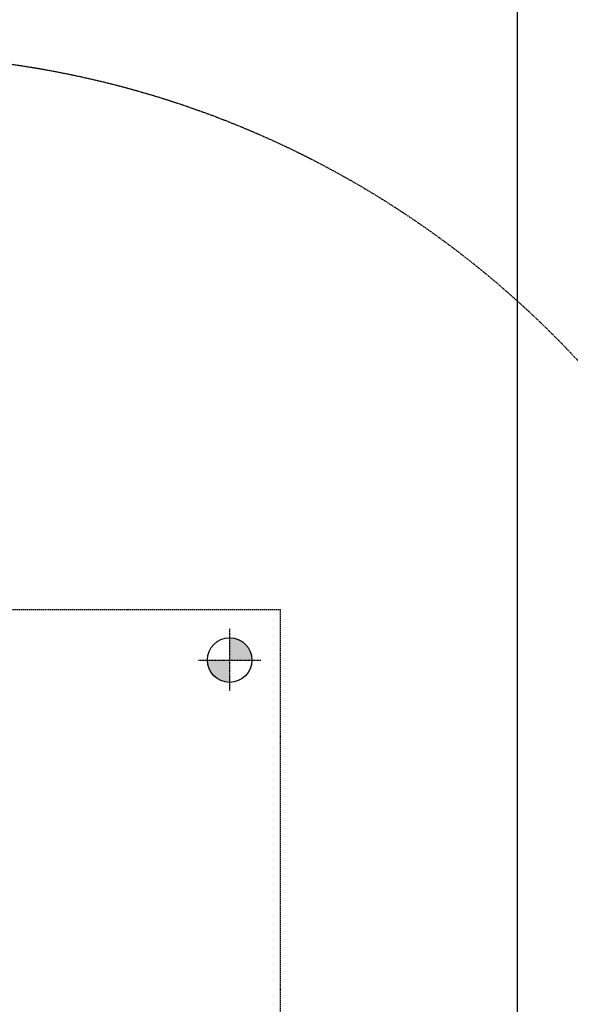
# Model space of a CAD drawing. Header units: inches. Extents: x -4968858 to -265257, y -220693 to 1871410.
# Tile 138 of 225: x -1893661 to -1893453, y 1194404 to 1194774. Entities that reach past the tile are written whole.
import ezdxf

# ---------------------------------------------------------------- set-up
doc = ezdxf.new("R2010")
doc.units = ezdxf.units.IN
doc.header["$MEASUREMENT"] = 0
for name, pattern in [('CENTER2', [1.125, 0.75, -0.125, 0.125, -0.125]), ('CONTINOUS', [0]), ('DASHED', [0.75, 0.5, -0.25]), ('HIDDEN', [0.375, 0.25, -0.125])]:
    doc.linetypes.add(name, pattern=pattern)
doc.layers.add('GRID', color=8, linetype='Continuous')
doc.layers.add('IPB', color=6, linetype='Continuous')

# ---------------------------------------------------------------- blocks, each defined once
blk = doc.blocks.new('UTCOMBINE')
h = blk.add_hatch(color=256)
h.paths.add_polyline_path([(-708492.25, 46426.7), (-708483.87, 46426.7), (-708483.87, 46418.32, -0.414214)])
h.paths.add_polyline_path([(-708475.49, 46426.7), (-708483.87, 46426.7), (-708483.87, 46435.08, -0.414214)])
h = blk.add_hatch(color=256)
h.paths.add_polyline_path([(-708492.25, 46426.7), (-708483.87, 46426.7), (-708483.87, 46418.32, -0.414214)])
h.paths.add_polyline_path([(-708475.49, 46426.7), (-708483.87, 46426.7), (-708483.87, 46435.08, -0.414214)])
h = blk.add_hatch(color=256)
h.paths.add_polyline_path([(-708492.25, 46426.7), (-708483.87, 46426.7), (-708483.87, 46418.32, -0.414214)])
h.paths.add_polyline_path([(-708475.49, 46426.7), (-708483.87, 46426.7), (-708483.87, 46435.08, -0.414214)])
h = blk.add_hatch(color=256)
h.paths.add_polyline_path([(-708492.25, 46426.7), (-708483.87, 46426.7), (-708483.87, 46418.32, -0.414214)])
h.paths.add_polyline_path([(-708475.49, 46426.7), (-708483.87, 46426.7), (-708483.87, 46435.08, -0.414214)])
h = blk.add_hatch(color=256)
h.paths.add_polyline_path([(-708492.25, 46426.7), (-708483.87, 46426.7), (-708483.87, 46418.32, -0.414214)])
h.paths.add_polyline_path([(-708475.49, 46426.7), (-708483.87, 46426.7), (-708483.87, 46435.08, -0.414214)])
h = blk.add_hatch(color=256)
h.paths.add_polyline_path([(-708492.25, 46426.7), (-708483.87, 46426.7), (-708483.87, 46418.32, -0.414214)])
h.paths.add_polyline_path([(-708475.49, 46426.7), (-708483.87, 46426.7), (-708483.87, 46435.08, -0.414214)])
h = blk.add_hatch(color=256)
h.paths.add_polyline_path([(-708492.25, 46426.7), (-708483.87, 46426.7), (-708483.87, 46418.32, -0.414214)])
h.paths.add_polyline_path([(-708475.49, 46426.7), (-708483.87, 46426.7), (-708483.87, 46435.08, -0.414214)])
h = blk.add_hatch(color=256)
h.paths.add_polyline_path([(-708492.25, 46426.7), (-708483.87, 46426.7), (-708483.87, 46418.32, -0.414214)])
h.paths.add_polyline_path([(-708475.49, 46426.7), (-708483.87, 46426.7), (-708483.87, 46435.08, -0.414214)])
h = blk.add_hatch(color=256)
h.paths.add_polyline_path([(-708492.25, 46426.7), (-708483.87, 46426.7), (-708483.87, 46418.32, -0.414214)])
h.paths.add_polyline_path([(-708475.49, 46426.7), (-708483.87, 46426.7), (-708483.87, 46435.08, -0.414214)])
h = blk.add_hatch(color=256)
h.paths.add_polyline_path([(-708492.25, 46426.7), (-708483.87, 46426.7), (-708483.87, 46418.32, -0.414214)])
h.paths.add_polyline_path([(-708475.49, 46426.7), (-708483.87, 46426.7), (-708483.87, 46435.08, -0.414214)])
h = blk.add_hatch(color=256)
h.paths.add_polyline_path([(-708492.25, 46426.7), (-708483.87, 46426.7), (-708483.87, 46418.32, -0.414214)])
h.paths.add_polyline_path([(-708475.49, 46426.7), (-708483.87, 46426.7), (-708483.87, 46435.08, -0.414214)])
h = blk.add_hatch(color=256)
h.paths.add_polyline_path([(-708492.25, 46426.7), (-708483.87, 46426.7), (-708483.87, 46418.32, -0.414214)])
h.paths.add_polyline_path([(-708475.49, 46426.7), (-708483.87, 46426.7), (-708483.87, 46435.08, -0.414214)])
h = blk.add_hatch(color=256)
h.paths.add_polyline_path([(-708492.25, 46426.7), (-708483.87, 46426.7), (-708483.87, 46418.32, -0.414214)])
h.paths.add_polyline_path([(-708475.49, 46426.7), (-708483.87, 46426.7), (-708483.87, 46435.08, -0.414214)])
h = blk.add_hatch(color=256)
h.paths.add_polyline_path([(-708492.25, 46426.7), (-708483.87, 46426.7), (-708483.87, 46418.32, -0.414214)])
h.paths.add_polyline_path([(-708475.49, 46426.7), (-708483.87, 46426.7), (-708483.87, 46435.08, -0.414214)])
h = blk.add_hatch(color=256)
h.paths.add_polyline_path([(-708492.25, 46426.7), (-708483.87, 46426.7), (-708483.87, 46418.32, -0.414214)])
h.paths.add_polyline_path([(-708475.49, 46426.7), (-708483.87, 46426.7), (-708483.87, 46435.08, -0.414214)])
h = blk.add_hatch(color=256)
h.paths.add_polyline_path([(-708492.25, 46426.7), (-708483.87, 46426.7), (-708483.87, 46418.32, -0.414214)])
h.paths.add_polyline_path([(-708475.49, 46426.7), (-708483.87, 46426.7), (-708483.87, 46435.08, -0.414214)])
h = blk.add_hatch(color=256)
h.paths.add_polyline_path([(-708492.25, 46426.7), (-708483.87, 46426.7), (-708483.87, 46418.32, -0.414214)])
h.paths.add_polyline_path([(-708475.49, 46426.7), (-708483.87, 46426.7), (-708483.87, 46435.08, -0.414214)])
h = blk.add_hatch(color=256)
h.paths.add_polyline_path([(-708492.25, 46426.7), (-708483.87, 46426.7), (-708483.87, 46418.32, -0.414214)])
h.paths.add_polyline_path([(-708475.49, 46426.7), (-708483.87, 46426.7), (-708483.87, 46435.08, -0.414214)])
h = blk.add_hatch(color=256)
h.paths.add_polyline_path([(-708492.25, 46426.7), (-708483.87, 46426.7), (-708483.87, 46418.32, -0.414214)])
h.paths.add_polyline_path([(-708475.49, 46426.7), (-708483.87, 46426.7), (-708483.87, 46435.08, -0.414214)])
h = blk.add_hatch(color=256)
h.paths.add_polyline_path([(-708492.25, 46426.7), (-708483.87, 46426.7), (-708483.87, 46418.32, -0.414214)])
h.paths.add_polyline_path([(-708475.49, 46426.7), (-708483.87, 46426.7), (-708483.87, 46435.08, -0.414214)])
h = blk.add_hatch(color=256)
h.paths.add_polyline_path([(-708492.25, 46426.7), (-708483.87, 46426.7), (-708483.87, 46418.32, -0.414214)])
h.paths.add_polyline_path([(-708475.49, 46426.7), (-708483.87, 46426.7), (-708483.87, 46435.08, -0.414214)])
h = blk.add_hatch(color=256)
h.paths.add_polyline_path([(-708492.25, 46426.7), (-708483.87, 46426.7), (-708483.87, 46418.32, -0.414214)])
h.paths.add_polyline_path([(-708475.49, 46426.7), (-708483.87, 46426.7), (-708483.87, 46435.08, -0.414214)])
h = blk.add_hatch(color=256)
h.paths.add_polyline_path([(-708492.25, 46426.7), (-708483.87, 46426.7), (-708483.87, 46418.32, -0.414214)])
h.paths.add_polyline_path([(-708475.49, 46426.7), (-708483.87, 46426.7), (-708483.87, 46435.08, -0.414214)])
h = blk.add_hatch(color=256)
h.paths.add_polyline_path([(-708492.25, 46426.7), (-708483.87, 46426.7), (-708483.87, 46418.32, -0.414214)])
h.paths.add_polyline_path([(-708475.49, 46426.7), (-708483.87, 46426.7), (-708483.87, 46435.08, -0.414214)])
h = blk.add_hatch(color=256)
h.paths.add_polyline_path([(-708492.25, 46426.7), (-708483.87, 46426.7), (-708483.87, 46418.32, -0.414214)])
h.paths.add_polyline_path([(-708475.49, 46426.7), (-708483.87, 46426.7), (-708483.87, 46435.08, -0.414214)])
h = blk.add_hatch(color=256)
h.paths.add_polyline_path([(-708492.25, 46426.7), (-708483.87, 46426.7), (-708483.87, 46418.32, -0.414214)])
h.paths.add_polyline_path([(-708475.49, 46426.7), (-708483.87, 46426.7), (-708483.87, 46435.08, -0.414214)])
h = blk.add_hatch(color=256)
h.paths.add_polyline_path([(-708492.25, 46426.7), (-708483.87, 46426.7), (-708483.87, 46418.32, -0.414214)])
h.paths.add_polyline_path([(-708475.49, 46426.7), (-708483.87, 46426.7), (-708483.87, 46435.08, -0.414214)])
h = blk.add_hatch(color=256)
h.paths.add_polyline_path([(-708492.25, 46426.7), (-708483.87, 46426.7), (-708483.87, 46418.32, -0.414214)])
h.paths.add_polyline_path([(-708475.49, 46426.7), (-708483.87, 46426.7), (-708483.87, 46435.08, -0.414214)])
h = blk.add_hatch(color=256)
h.paths.add_polyline_path([(-708492.25, 46426.7), (-708483.87, 46426.7), (-708483.87, 46418.32, -0.414214)])
h.paths.add_polyline_path([(-708475.49, 46426.7), (-708483.87, 46426.7), (-708483.87, 46435.08, -0.414214)])
h = blk.add_hatch(color=256)
h.paths.add_polyline_path([(-708492.25, 46426.7), (-708483.87, 46426.7), (-708483.87, 46418.32, -0.414214)])
h.paths.add_polyline_path([(-708475.49, 46426.7), (-708483.87, 46426.7), (-708483.87, 46435.08, -0.414214)])
h = blk.add_hatch(color=256)
h.paths.add_polyline_path([(-708492.25, 46426.7), (-708483.87, 46426.7), (-708483.87, 46418.32, -0.414214)])
h.paths.add_polyline_path([(-708475.49, 46426.7), (-708483.87, 46426.7), (-708483.87, 46435.08, -0.414214)])
h = blk.add_hatch(color=256)
h.paths.add_polyline_path([(-708492.25, 46426.7), (-708483.87, 46426.7), (-708483.87, 46418.32, -0.414214)])
h.paths.add_polyline_path([(-708475.49, 46426.7), (-708483.87, 46426.7), (-708483.87, 46435.08, -0.414214)])
h = blk.add_hatch(color=256)
h.paths.add_polyline_path([(-708492.25, 46426.7), (-708483.87, 46426.7), (-708483.87, 46418.32, -0.414214)])
h.paths.add_polyline_path([(-708475.49, 46426.7), (-708483.87, 46426.7), (-708483.87, 46435.08, -0.414214)])
h = blk.add_hatch(color=256)
h.paths.add_polyline_path([(-708492.25, 46426.7), (-708483.87, 46426.7), (-708483.87, 46418.32, -0.414214)])
h.paths.add_polyline_path([(-708475.49, 46426.7), (-708483.87, 46426.7), (-708483.87, 46435.08, -0.414214)])
h = blk.add_hatch(color=256)
h.paths.add_polyline_path([(-708492.25, 46426.7), (-708483.87, 46426.7), (-708483.87, 46418.32, -0.414214)])
h.paths.add_polyline_path([(-708475.49, 46426.7), (-708483.87, 46426.7), (-708483.87, 46435.08, -0.414214)])
h = blk.add_hatch(color=256)
h.paths.add_polyline_path([(-708492.25, 46426.7), (-708483.87, 46426.7), (-708483.87, 46418.32, -0.414214)])
h.paths.add_polyline_path([(-708475.49, 46426.7), (-708483.87, 46426.7), (-708483.87, 46435.08, -0.414214)])
h = blk.add_hatch(color=256)
h.paths.add_polyline_path([(-708492.25, 46426.7), (-708483.87, 46426.7), (-708483.87, 46418.32, -0.414214)])
h.paths.add_polyline_path([(-708475.49, 46426.7), (-708483.87, 46426.7), (-708483.87, 46435.08, -0.414214)])
h = blk.add_hatch(color=256)
h.paths.add_polyline_path([(-708492.25, 46426.7), (-708483.87, 46426.7), (-708483.87, 46418.32, -0.414214)])
h.paths.add_polyline_path([(-708475.49, 46426.7), (-708483.87, 46426.7), (-708483.87, 46435.08, -0.414214)])
h = blk.add_hatch(color=256)
h.paths.add_polyline_path([(-708492.25, 46426.7), (-708483.87, 46426.7), (-708483.87, 46418.32, -0.414214)])
h.paths.add_polyline_path([(-708475.49, 46426.7), (-708483.87, 46426.7), (-708483.87, 46435.08, -0.414214)])
h = blk.add_hatch(color=256)
h.paths.add_polyline_path([(-708492.25, 46426.7), (-708483.87, 46426.7), (-708483.87, 46418.32, -0.414214)])
h.paths.add_polyline_path([(-708475.49, 46426.7), (-708483.87, 46426.7), (-708483.87, 46435.08, -0.414214)])
h = blk.add_hatch(color=256)
h.paths.add_polyline_path([(-708492.25, 46426.7), (-708483.87, 46426.7), (-708483.87, 46418.32, -0.414214)])
h.paths.add_polyline_path([(-708475.49, 46426.7), (-708483.87, 46426.7), (-708483.87, 46435.08, -0.414214)])
h = blk.add_hatch(color=256)
h.paths.add_polyline_path([(-708492.25, 46426.7), (-708483.87, 46426.7), (-708483.87, 46418.32, -0.414214)])
h.paths.add_polyline_path([(-708475.49, 46426.7), (-708483.87, 46426.7), (-708483.87, 46435.08, -0.414214)])
h = blk.add_hatch(color=256)
h.paths.add_polyline_path([(-708492.25, 46426.7), (-708483.87, 46426.7), (-708483.87, 46418.32, -0.414214)])
h.paths.add_polyline_path([(-708475.49, 46426.7), (-708483.87, 46426.7), (-708483.87, 46435.08, -0.414214)])
h = blk.add_hatch(color=256)
h.paths.add_polyline_path([(-708492.25, 46426.7), (-708483.87, 46426.7), (-708483.87, 46418.32, -0.414214)])
h.paths.add_polyline_path([(-708475.49, 46426.7), (-708483.87, 46426.7), (-708483.87, 46435.08, -0.414214)])
h = blk.add_hatch(color=256)
h.paths.add_polyline_path([(-708492.25, 46426.7), (-708483.87, 46426.7), (-708483.87, 46418.32, -0.414214)])
h.paths.add_polyline_path([(-708475.49, 46426.7), (-708483.87, 46426.7), (-708483.87, 46435.08, -0.414214)])
h = blk.add_hatch(color=256)
h.paths.add_polyline_path([(-708492.25, 46426.7), (-708483.87, 46426.7), (-708483.87, 46418.32, -0.414214)])
h.paths.add_polyline_path([(-708475.49, 46426.7), (-708483.87, 46426.7), (-708483.87, 46435.08, -0.414214)])
h = blk.add_hatch(color=256)
h.paths.add_polyline_path([(-708492.25, 46426.7), (-708483.87, 46426.7), (-708483.87, 46418.32, -0.414214)])
h.paths.add_polyline_path([(-708475.49, 46426.7), (-708483.87, 46426.7), (-708483.87, 46435.08, -0.414214)])
h = blk.add_hatch(color=256)
h.paths.add_polyline_path([(-708492.25, 46426.7), (-708483.87, 46426.7), (-708483.87, 46418.32, -0.414214)])
h.paths.add_polyline_path([(-708475.49, 46426.7), (-708483.87, 46426.7), (-708483.87, 46435.08, -0.414214)])
h = blk.add_hatch(color=256)
h.paths.add_polyline_path([(-708492.25, 46426.7), (-708483.87, 46426.7), (-708483.87, 46418.32, -0.414214)])
h.paths.add_polyline_path([(-708475.49, 46426.7), (-708483.87, 46426.7), (-708483.87, 46435.08, -0.414214)])
h = blk.add_hatch(color=256)
h.paths.add_polyline_path([(-708492.25, 46426.7), (-708483.87, 46426.7), (-708483.87, 46418.32, -0.414214)])
h.paths.add_polyline_path([(-708475.49, 46426.7), (-708483.87, 46426.7), (-708483.87, 46435.08, -0.414214)])
h = blk.add_hatch(color=256)
h.paths.add_polyline_path([(-708492.25, 46426.7), (-708483.87, 46426.7), (-708483.87, 46418.32, -0.414214)])
h.paths.add_polyline_path([(-708475.49, 46426.7), (-708483.87, 46426.7), (-708483.87, 46435.08, -0.414214)])
h = blk.add_hatch(color=256)
h.paths.add_polyline_path([(-708492.25, 46426.7), (-708483.87, 46426.7), (-708483.87, 46418.32, -0.414214)])
h.paths.add_polyline_path([(-708475.49, 46426.7), (-708483.87, 46426.7), (-708483.87, 46435.08, -0.414214)])
h = blk.add_hatch(color=256)
h.paths.add_polyline_path([(-708492.25, 46426.7), (-708483.87, 46426.7), (-708483.87, 46418.32, -0.414214)])
h.paths.add_polyline_path([(-708475.49, 46426.7), (-708483.87, 46426.7), (-708483.87, 46435.08, -0.414214)])
h = blk.add_hatch(color=256)
h.paths.add_polyline_path([(-708492.25, 46426.7), (-708483.87, 46426.7), (-708483.87, 46418.32, -0.414214)])
h.paths.add_polyline_path([(-708475.49, 46426.7), (-708483.87, 46426.7), (-708483.87, 46435.08, -0.414214)])
h = blk.add_hatch(color=256)
h.paths.add_polyline_path([(-708492.25, 46426.7), (-708483.87, 46426.7), (-708483.87, 46418.32, -0.414214)])
h.paths.add_polyline_path([(-708475.49, 46426.7), (-708483.87, 46426.7), (-708483.87, 46435.08, -0.414214)])
h = blk.add_hatch(color=256)
h.paths.add_polyline_path([(-708492.25, 46426.7), (-708483.87, 46426.7), (-708483.87, 46418.32, -0.414214)])
h.paths.add_polyline_path([(-708475.49, 46426.7), (-708483.87, 46426.7), (-708483.87, 46435.08, -0.414214)])
h = blk.add_hatch(color=256)
h.paths.add_polyline_path([(-708492.25, 46426.7), (-708483.87, 46426.7), (-708483.87, 46418.32, -0.414214)])
h.paths.add_polyline_path([(-708475.49, 46426.7), (-708483.87, 46426.7), (-708483.87, 46435.08, -0.414214)])
h = blk.add_hatch(color=256)
h.paths.add_polyline_path([(-708492.25, 46426.7), (-708483.87, 46426.7), (-708483.87, 46418.32, -0.414214)])
h.paths.add_polyline_path([(-708475.49, 46426.7), (-708483.87, 46426.7), (-708483.87, 46435.08, -0.414214)])
h = blk.add_hatch(color=256)
h.paths.add_polyline_path([(-708492.25, 46426.7), (-708483.87, 46426.7), (-708483.87, 46418.32, -0.414214)])
h.paths.add_polyline_path([(-708475.49, 46426.7), (-708483.87, 46426.7), (-708483.87, 46435.08, -0.414214)])
h = blk.add_hatch(color=256)
h.paths.add_polyline_path([(-708492.25, 46426.7), (-708483.87, 46426.7), (-708483.87, 46418.32, -0.414214)])
h.paths.add_polyline_path([(-708475.49, 46426.7), (-708483.87, 46426.7), (-708483.87, 46435.08, -0.414214)])
h = blk.add_hatch(color=256)
h.paths.add_polyline_path([(-708492.25, 46426.7), (-708483.87, 46426.7), (-708483.87, 46418.32, -0.414214)])
h.paths.add_polyline_path([(-708475.49, 46426.7), (-708483.87, 46426.7), (-708483.87, 46435.08, -0.414214)])
h = blk.add_hatch(color=256)
h.paths.add_polyline_path([(-708492.25, 46426.7), (-708483.87, 46426.7), (-708483.87, 46418.32, -0.414214)])
h.paths.add_polyline_path([(-708475.49, 46426.7), (-708483.87, 46426.7), (-708483.87, 46435.08, -0.414214)])
h = blk.add_hatch(color=256)
h.paths.add_polyline_path([(-708492.25, 46426.7), (-708483.87, 46426.7), (-708483.87, 46418.32, -0.414214)])
h.paths.add_polyline_path([(-708475.49, 46426.7), (-708483.87, 46426.7), (-708483.87, 46435.08, -0.414214)])
h = blk.add_hatch(color=256)
h.paths.add_polyline_path([(-708492.25, 46426.7), (-708483.87, 46426.7), (-708483.87, 46418.32, -0.414214)])
h.paths.add_polyline_path([(-708475.49, 46426.7), (-708483.87, 46426.7), (-708483.87, 46435.08, -0.414214)])
at = {"color": 6}
blk.add_line((-708592.13, 45383.96, 0), (-708592.13, 46783.94, 0), dxfattribs=at)
blk.add_line((-708592.13, 45383.96, 0), (-708592.13, 46783.94, 0), dxfattribs=at)
at = {"color": 2, "linetype": 'DASHED'}
for p, q in [((-708502.92, 46407.65, 0), (-708502.92, 46712.47, 0)), ((-708502.92, 46407.65, 0), (-708502.92, 46712.47, 0)), ((-708502.92, 46407.65, 0), (-708502.92, 46712.47, 0)), ((-708502.92, 46407.65, 0), (-708502.92, 46712.47, 0)), ((-708502.92, 46407.65, 0), (-708502.92, 46712.47, 0)), ((-708502.92, 46407.65, 0), (-708502.92, 46712.47, 0)), ((-708502.92, 46407.65, 0), (-708502.92, 46712.47, 0)), ((-708502.92, 46407.65, 0), (-708502.92, 46712.47, 0)), ((-708502.92, 46407.65, 0), (-708502.92, 46712.47, 0)), ((-708502.92, 46407.65, 0), (-708502.92, 46712.47, 0)), ((-708502.92, 46407.65, 0), (-708502.92, 46712.47, 0)), ((-708502.92, 46407.65, 0), (-708502.92, 46712.47, 0)), ((-708502.92, 46407.65, 0), (-708502.92, 46712.47, 0)), ((-708502.92, 46407.65, 0), (-708502.92, 46712.47, 0)), ((-708502.92, 46407.65, 0), (-708502.92, 46712.47, 0)), ((-708502.92, 46407.65, 0), (-708502.92, 46712.47, 0)), ((-708502.92, 46407.65, 0), (-708502.92, 46712.47, 0)), ((-708502.92, 46407.65, 0), (-708502.92, 46712.47, 0)), ((-708502.92, 46407.65, 0), (-708502.92, 46712.47, 0)), ((-708502.92, 46407.65, 0), (-708502.92, 46712.47, 0)), ((-708502.92, 46407.65, 0), (-708502.92, 46712.47, 0)), ((-708502.92, 46407.65, 0), (-708502.92, 46712.47, 0)), ((-708502.92, 46407.65, 0), (-708502.92, 46712.47, 0)), ((-708502.92, 46407.65, 0), (-708502.92, 46712.47, 0)), ((-708502.92, 46407.65, 0), (-708502.92, 46712.47, 0)), ((-708502.92, 46407.65, 0), (-708502.92, 46712.47, 0)), ((-708502.92, 46407.65, 0), (-708502.92, 46712.47, 0)), ((-708502.92, 46407.65, 0), (-708502.92, 46712.47, 0)), ((-708502.92, 46407.65, 0), (-708502.92, 46712.47, 0)), ((-708502.92, 46407.65, 0), (-708502.92, 46712.47, 0)), ((-708502.92, 46407.65, 0), (-708502.92, 46712.47, 0)), ((-708502.92, 46407.65, 0), (-708502.92, 46712.47, 0)), ((-708502.92, 46407.65, 0), (-708502.92, 46712.47, 0)), ((-708502.92, 46407.65, 0), (-708502.92, 46712.47, 0)), ((-708502.92, 46407.65, 0), (-708502.92, 46712.47, 0)), ((-708502.92, 46407.65, 0), (-708502.92, 46712.47, 0)), ((-708502.92, 46407.65, 0), (-708502.92, 46712.47, 0)), ((-708502.92, 46407.65, 0), (-708502.92, 46712.47, 0)), ((-708502.92, 46407.65, 0), (-708502.92, 46712.47, 0)), ((-708502.92, 46407.65, 0), (-708502.92, 46712.47, 0)), ((-708502.92, 46407.65, 0), (-708502.92, 46712.47, 0)), ((-708502.92, 46407.65, 0), (-708502.92, 46712.47, 0)), ((-708502.92, 46407.65, 0), (-708502.92, 46712.47, 0)), ((-708502.92, 46407.65, 0), (-708502.92, 46712.47, 0)), ((-708502.92, 46407.65, 0), (-708502.92, 46712.47, 0)), ((-708502.92, 46407.65, 0), (-708502.92, 46712.47, 0)), ((-708502.92, 46407.65, 0), (-708502.92, 46712.47, 0)), ((-708502.92, 46407.65, 0), (-708502.92, 46712.47, 0)), ((-708502.92, 46407.65, 0), (-708502.92, 46712.47, 0)), ((-708502.92, 46407.65, 0), (-708502.92, 46712.47, 0)), ((-708502.92, 46407.65, 0), (-708502.92, 46712.47, 0)), ((-708502.92, 46407.65, 0), (-708502.92, 46712.47, 0)), ((-708502.92, 46407.65, 0), (-708502.92, 46712.47, 0)), ((-708502.92, 46407.65, 0), (-708502.92, 46712.47, 0)), ((-708502.92, 46407.65, 0), (-708502.92, 46712.47, 0)), ((-708502.92, 46407.65, 0), (-708502.92, 46712.47, 0)), ((-708502.92, 46407.65, 0), (-708502.92, 46712.47, 0)), ((-708502.92, 46407.65, 0), (-708502.92, 46712.47, 0)), ((-708502.92, 46407.65, 0), (-708502.92, 46712.47, 0)), ((-708502.92, 46407.65, 0), (-708502.92, 46712.47, 0)), ((-708502.92, 46407.65, 0), (-708502.92, 46712.47, 0)), ((-708502.92, 46407.65, 0), (-708502.92, 46712.47, 0)), ((-708502.92, 46407.65, 0), (-708502.92, 46712.47, 0)), ((-708502.92, 46407.65, 0), (-708502.92, 46712.47, 0)), ((-708198.1, 46407.65, 0), (-708502.92, 46407.65, 0)), ((-708198.1, 46407.65, 0), (-708502.92, 46407.65, 0)), ((-708198.1, 46407.65, 0), (-708502.92, 46407.65, 0)), ((-708198.1, 46407.65, 0), (-708502.92, 46407.65, 0)), ((-708198.1, 46407.65, 0), (-708502.92, 46407.65, 0)), ((-708198.1, 46407.65, 0), (-708502.92, 46407.65, 0)), ((-708198.1, 46407.65, 0), (-708502.92, 46407.65, 0)), ((-708198.1, 46407.65, 0), (-708502.92, 46407.65, 0)), ((-708198.1, 46407.65, 0), (-708502.92, 46407.65, 0)), ((-708198.1, 46407.65, 0), (-708502.92, 46407.65, 0)), ((-708198.1, 46407.65, 0), (-708502.92, 46407.65, 0)), ((-708198.1, 46407.65, 0), (-708502.92, 46407.65, 0)), ((-708198.1, 46407.65, 0), (-708502.92, 46407.65, 0)), ((-708198.1, 46407.65, 0), (-708502.92, 46407.65, 0)), ((-708198.1, 46407.65, 0), (-708502.92, 46407.65, 0)), ((-708198.1, 46407.65, 0), (-708502.92, 46407.65, 0)), ((-708198.1, 46407.65, 0), (-708502.92, 46407.65, 0)), ((-708198.1, 46407.65, 0), (-708502.92, 46407.65, 0)), ((-708198.1, 46407.65, 0), (-708502.92, 46407.65, 0)), ((-708198.1, 46407.65, 0), (-708502.92, 46407.65, 0)), ((-708198.1, 46407.65, 0), (-708502.92, 46407.65, 0)), ((-708198.1, 46407.65, 0), (-708502.92, 46407.65, 0)), ((-708198.1, 46407.65, 0), (-708502.92, 46407.65, 0)), ((-708198.1, 46407.65, 0), (-708502.92, 46407.65, 0)), ((-708198.1, 46407.65, 0), (-708502.92, 46407.65, 0)), ((-708198.1, 46407.65, 0), (-708502.92, 46407.65, 0)), ((-708198.1, 46407.65, 0), (-708502.92, 46407.65, 0)), ((-708198.1, 46407.65, 0), (-708502.92, 46407.65, 0)), ((-708198.1, 46407.65, 0), (-708502.92, 46407.65, 0)), ((-708198.1, 46407.65, 0), (-708502.92, 46407.65, 0)), ((-708198.1, 46407.65, 0), (-708502.92, 46407.65, 0)), ((-708198.1, 46407.65, 0), (-708502.92, 46407.65, 0)), ((-708198.1, 46407.65, 0), (-708502.92, 46407.65, 0)), ((-708198.1, 46407.65, 0), (-708502.92, 46407.65, 0)), ((-708198.1, 46407.65, 0), (-708502.92, 46407.65, 0)), ((-708198.1, 46407.65, 0), (-708502.92, 46407.65, 0)), ((-708198.1, 46407.65, 0), (-708502.92, 46407.65, 0)), ((-708198.1, 46407.65, 0), (-708502.92, 46407.65, 0)), ((-708198.1, 46407.65, 0), (-708502.92, 46407.65, 0)), ((-708198.1, 46407.65, 0), (-708502.92, 46407.65, 0)), ((-708198.1, 46407.65, 0), (-708502.92, 46407.65, 0)), ((-708198.1, 46407.65, 0), (-708502.92, 46407.65, 0)), ((-708198.1, 46407.65, 0), (-708502.92, 46407.65, 0)), ((-708198.1, 46407.65, 0), (-708502.92, 46407.65, 0)), ((-708198.1, 46407.65, 0), (-708502.92, 46407.65, 0)), ((-708198.1, 46407.65, 0), (-708502.92, 46407.65, 0)), ((-708198.1, 46407.65, 0), (-708502.92, 46407.65, 0)), ((-708198.1, 46407.65, 0), (-708502.92, 46407.65, 0)), ((-708198.1, 46407.65, 0), (-708502.92, 46407.65, 0)), ((-708198.1, 46407.65, 0), (-708502.92, 46407.65, 0)), ((-708198.1, 46407.65, 0), (-708502.92, 46407.65, 0)), ((-708198.1, 46407.65, 0), (-708502.92, 46407.65, 0)), ((-708198.1, 46407.65, 0), (-708502.92, 46407.65, 0)), ((-708198.1, 46407.65, 0), (-708502.92, 46407.65, 0)), ((-708198.1, 46407.65, 0), (-708502.92, 46407.65, 0)), ((-708198.1, 46407.65, 0), (-708502.92, 46407.65, 0)), ((-708198.1, 46407.65, 0), (-708502.92, 46407.65, 0)), ((-708198.1, 46407.65, 0), (-708502.92, 46407.65, 0)), ((-708198.1, 46407.65, 0), (-708502.92, 46407.65, 0)), ((-708198.1, 46407.65, 0), (-708502.92, 46407.65, 0)), ((-708198.1, 46407.65, 0), (-708502.92, 46407.65, 0)), ((-708198.1, 46407.65, 0), (-708502.92, 46407.65, 0)), ((-708198.1, 46407.65, 0), (-708502.92, 46407.65, 0)), ((-708198.1, 46407.65, 0), (-708502.92, 46407.65, 0))]:
    blk.add_line(p, q, dxfattribs=at)
at = {"color": 2, "linetype": 'CENTER2', "ltscale": 0.1}
for p, q in [((-708483.87, 46414.98, 0), (-708483.87, 46438.42, 0)), ((-708483.87, 46414.98, 0), (-708483.87, 46438.42, 0)), ((-708483.87, 46414.98, 0), (-708483.87, 46438.42, 0)), ((-708483.87, 46414.98, 0), (-708483.87, 46438.42, 0)), ((-708483.87, 46414.98, 0), (-708483.87, 46438.42, 0)), ((-708483.87, 46414.98, 0), (-708483.87, 46438.42, 0)), ((-708483.87, 46414.98, 0), (-708483.87, 46438.42, 0)), ((-708483.87, 46414.98, 0), (-708483.87, 46438.42, 0)), ((-708483.87, 46414.98, 0), (-708483.87, 46438.42, 0)), ((-708483.87, 46414.98, 0), (-708483.87, 46438.42, 0)), ((-708483.87, 46414.98, 0), (-708483.87, 46438.42, 0)), ((-708483.87, 46414.98, 0), (-708483.87, 46438.42, 0)), ((-708483.87, 46414.98, 0), (-708483.87, 46438.42, 0)), ((-708483.87, 46414.98, 0), (-708483.87, 46438.42, 0)), ((-708483.87, 46414.98, 0), (-708483.87, 46438.42, 0)), ((-708483.87, 46414.98, 0), (-708483.87, 46438.42, 0)), ((-708483.87, 46414.98, 0), (-708483.87, 46438.42, 0)), ((-708483.87, 46414.98, 0), (-708483.87, 46438.42, 0)), ((-708483.87, 46414.98, 0), (-708483.87, 46438.42, 0)), ((-708483.87, 46414.98, 0), (-708483.87, 46438.42, 0)), ((-708483.87, 46414.98, 0), (-708483.87, 46438.42, 0)), ((-708483.87, 46414.98, 0), (-708483.87, 46438.42, 0)), ((-708483.87, 46414.98, 0), (-708483.87, 46438.42, 0)), ((-708483.87, 46414.98, 0), (-708483.87, 46438.42, 0)), ((-708483.87, 46414.98, 0), (-708483.87, 46438.42, 0)), ((-708483.87, 46414.98, 0), (-708483.87, 46438.42, 0)), ((-708483.87, 46414.98, 0), (-708483.87, 46438.42, 0)), ((-708483.87, 46414.98, 0), (-708483.87, 46438.42, 0)), ((-708483.87, 46414.98, 0), (-708483.87, 46438.42, 0)), ((-708483.87, 46414.98, 0), (-708483.87, 46438.42, 0)), ((-708483.87, 46414.98, 0), (-708483.87, 46438.42, 0)), ((-708483.87, 46414.98, 0), (-708483.87, 46438.42, 0)), ((-708483.87, 46414.98, 0), (-708483.87, 46438.42, 0)), ((-708483.87, 46414.98, 0), (-708483.87, 46438.42, 0)), ((-708483.87, 46414.98, 0), (-708483.87, 46438.42, 0)), ((-708483.87, 46414.98, 0), (-708483.87, 46438.42, 0)), ((-708483.87, 46414.98, 0), (-708483.87, 46438.42, 0)), ((-708483.87, 46414.98, 0), (-708483.87, 46438.42, 0)), ((-708483.87, 46414.98, 0), (-708483.87, 46438.42, 0)), ((-708483.87, 46414.98, 0), (-708483.87, 46438.42, 0)), ((-708483.87, 46414.98, 0), (-708483.87, 46438.42, 0)), ((-708483.87, 46414.98, 0), (-708483.87, 46438.42, 0)), ((-708483.87, 46414.98, 0), (-708483.87, 46438.42, 0)), ((-708483.87, 46414.98, 0), (-708483.87, 46438.42, 0)), ((-708483.87, 46414.98, 0), (-708483.87, 46438.42, 0)), ((-708483.87, 46414.98, 0), (-708483.87, 46438.42, 0)), ((-708483.87, 46414.98, 0), (-708483.87, 46438.42, 0)), ((-708483.87, 46414.98, 0), (-708483.87, 46438.42, 0)), ((-708483.87, 46414.98, 0), (-708483.87, 46438.42, 0)), ((-708483.87, 46414.98, 0), (-708483.87, 46438.42, 0)), ((-708483.87, 46414.98, 0), (-708483.87, 46438.42, 0)), ((-708483.87, 46414.98, 0), (-708483.87, 46438.42, 0)), ((-708483.87, 46414.98, 0), (-708483.87, 46438.42, 0)), ((-708483.87, 46414.98, 0), (-708483.87, 46438.42, 0)), ((-708483.87, 46414.98, 0), (-708483.87, 46438.42, 0)), ((-708483.87, 46414.98, 0), (-708483.87, 46438.42, 0)), ((-708483.87, 46414.98, 0), (-708483.87, 46438.42, 0)), ((-708483.87, 46414.98, 0), (-708483.87, 46438.42, 0)), ((-708483.87, 46414.98, 0), (-708483.87, 46438.42, 0)), ((-708483.87, 46414.98, 0), (-708483.87, 46438.42, 0)), ((-708483.87, 46414.98, 0), (-708483.87, 46438.42, 0)), ((-708483.87, 46414.98, 0), (-708483.87, 46438.42, 0)), ((-708483.87, 46414.98, 0), (-708483.87, 46438.42, 0)), ((-708483.87, 46414.98, 0), (-708483.87, 46438.42, 0)), ((-708472.15, 46426.7, 0), (-708495.59, 46426.7, 0)), ((-708472.15, 46426.7, 0), (-708495.59, 46426.7, 0)), ((-708472.15, 46426.7, 0), (-708495.59, 46426.7, 0)), ((-708472.15, 46426.7, 0), (-708495.59, 46426.7, 0)), ((-708472.15, 46426.7, 0), (-708495.59, 46426.7, 0)), ((-708472.15, 46426.7, 0), (-708495.59, 46426.7, 0)), ((-708472.15, 46426.7, 0), (-708495.59, 46426.7, 0)), ((-708472.15, 46426.7, 0), (-708495.59, 46426.7, 0)), ((-708472.15, 46426.7, 0), (-708495.59, 46426.7, 0)), ((-708472.15, 46426.7, 0), (-708495.59, 46426.7, 0)), ((-708472.15, 46426.7, 0), (-708495.59, 46426.7, 0)), ((-708472.15, 46426.7, 0), (-708495.59, 46426.7, 0)), ((-708472.15, 46426.7, 0), (-708495.59, 46426.7, 0)), ((-708472.15, 46426.7, 0), (-708495.59, 46426.7, 0)), ((-708472.15, 46426.7, 0), (-708495.59, 46426.7, 0)), ((-708472.15, 46426.7, 0), (-708495.59, 46426.7, 0)), ((-708472.15, 46426.7, 0), (-708495.59, 46426.7, 0)), ((-708472.15, 46426.7, 0), (-708495.59, 46426.7, 0)), ((-708472.15, 46426.7, 0), (-708495.59, 46426.7, 0)), ((-708472.15, 46426.7, 0), (-708495.59, 46426.7, 0)), ((-708472.15, 46426.7, 0), (-708495.59, 46426.7, 0)), ((-708472.15, 46426.7, 0), (-708495.59, 46426.7, 0)), ((-708472.15, 46426.7, 0), (-708495.59, 46426.7, 0)), ((-708472.15, 46426.7, 0), (-708495.59, 46426.7, 0)), ((-708472.15, 46426.7, 0), (-708495.59, 46426.7, 0)), ((-708472.15, 46426.7, 0), (-708495.59, 46426.7, 0)), ((-708472.15, 46426.7, 0), (-708495.59, 46426.7, 0)), ((-708472.15, 46426.7, 0), (-708495.59, 46426.7, 0)), ((-708472.15, 46426.7, 0), (-708495.59, 46426.7, 0)), ((-708472.15, 46426.7, 0), (-708495.59, 46426.7, 0)), ((-708472.15, 46426.7, 0), (-708495.59, 46426.7, 0)), ((-708472.15, 46426.7, 0), (-708495.59, 46426.7, 0)), ((-708472.15, 46426.7, 0), (-708495.59, 46426.7, 0)), ((-708472.15, 46426.7, 0), (-708495.59, 46426.7, 0)), ((-708472.15, 46426.7, 0), (-708495.59, 46426.7, 0)), ((-708472.15, 46426.7, 0), (-708495.59, 46426.7, 0)), ((-708472.15, 46426.7, 0), (-708495.59, 46426.7, 0)), ((-708472.15, 46426.7, 0), (-708495.59, 46426.7, 0)), ((-708472.15, 46426.7, 0), (-708495.59, 46426.7, 0)), ((-708472.15, 46426.7, 0), (-708495.59, 46426.7, 0)), ((-708472.15, 46426.7, 0), (-708495.59, 46426.7, 0)), ((-708472.15, 46426.7, 0), (-708495.59, 46426.7, 0)), ((-708472.15, 46426.7, 0), (-708495.59, 46426.7, 0)), ((-708472.15, 46426.7, 0), (-708495.59, 46426.7, 0)), ((-708472.15, 46426.7, 0), (-708495.59, 46426.7, 0)), ((-708472.15, 46426.7, 0), (-708495.59, 46426.7, 0)), ((-708472.15, 46426.7, 0), (-708495.59, 46426.7, 0)), ((-708472.15, 46426.7, 0), (-708495.59, 46426.7, 0)), ((-708472.15, 46426.7, 0), (-708495.59, 46426.7, 0)), ((-708472.15, 46426.7, 0), (-708495.59, 46426.7, 0)), ((-708472.15, 46426.7, 0), (-708495.59, 46426.7, 0)), ((-708472.15, 46426.7, 0), (-708495.59, 46426.7, 0)), ((-708472.15, 46426.7, 0), (-708495.59, 46426.7, 0)), ((-708472.15, 46426.7, 0), (-708495.59, 46426.7, 0)), ((-708472.15, 46426.7, 0), (-708495.59, 46426.7, 0)), ((-708472.15, 46426.7, 0), (-708495.59, 46426.7, 0)), ((-708472.15, 46426.7, 0), (-708495.59, 46426.7, 0)), ((-708472.15, 46426.7, 0), (-708495.59, 46426.7, 0)), ((-708472.15, 46426.7, 0), (-708495.59, 46426.7, 0)), ((-708472.15, 46426.7, 0), (-708495.59, 46426.7, 0)), ((-708472.15, 46426.7, 0), (-708495.59, 46426.7, 0)), ((-708472.15, 46426.7, 0), (-708495.59, 46426.7, 0)), ((-708472.15, 46426.7, 0), (-708495.59, 46426.7, 0)), ((-708472.15, 46426.7, 0), (-708495.59, 46426.7, 0))]:
    blk.add_line(p, q, dxfattribs=at)
blk.add_circle((-708483.87, 46426.7, 0), 8.38)
blk.add_circle((-708483.87, 46426.7, 0), 8.38)
blk.add_circle((-708483.87, 46426.7, 0), 8.38)
blk.add_circle((-708483.87, 46426.7, 0), 8.38)
blk.add_circle((-708483.87, 46426.7, 0), 8.38)
blk.add_circle((-708483.87, 46426.7, 0), 8.38)
blk.add_circle((-708483.87, 46426.7, 0), 8.38)
blk.add_circle((-708483.87, 46426.7, 0), 8.38)
blk.add_circle((-708483.87, 46426.7, 0), 8.38)
blk.add_circle((-708483.87, 46426.7, 0), 8.38)
blk.add_circle((-708483.87, 46426.7, 0), 8.38)
blk.add_circle((-708483.87, 46426.7, 0), 8.38)
blk.add_circle((-708483.87, 46426.7, 0), 8.38)
blk.add_circle((-708483.87, 46426.7, 0), 8.38)
blk.add_circle((-708483.87, 46426.7, 0), 8.38)
blk.add_circle((-708483.87, 46426.7, 0), 8.38)
blk.add_circle((-708483.87, 46426.7, 0), 8.38)
blk.add_circle((-708483.87, 46426.7, 0), 8.38)
blk.add_circle((-708483.87, 46426.7, 0), 8.38)
blk.add_circle((-708483.87, 46426.7, 0), 8.38)
blk.add_circle((-708483.87, 46426.7, 0), 8.38)
blk.add_circle((-708483.87, 46426.7, 0), 8.38)
blk.add_circle((-708483.87, 46426.7, 0), 8.38)
blk.add_circle((-708483.87, 46426.7, 0), 8.38)
blk.add_circle((-708483.87, 46426.7, 0), 8.38)
blk.add_circle((-708483.87, 46426.7, 0), 8.38)
blk.add_circle((-708483.87, 46426.7, 0), 8.38)
blk.add_circle((-708483.87, 46426.7, 0), 8.38)
blk.add_circle((-708483.87, 46426.7, 0), 8.38)
blk.add_circle((-708483.87, 46426.7, 0), 8.38)
blk.add_circle((-708483.87, 46426.7, 0), 8.38)
blk.add_circle((-708483.87, 46426.7, 0), 8.38)
blk.add_circle((-708483.87, 46426.7, 0), 8.38)
blk.add_circle((-708483.87, 46426.7, 0), 8.38)
blk.add_circle((-708483.87, 46426.7, 0), 8.38)
blk.add_circle((-708483.87, 46426.7, 0), 8.38)
blk.add_circle((-708483.87, 46426.7, 0), 8.38)
blk.add_circle((-708483.87, 46426.7, 0), 8.38)
blk.add_circle((-708483.87, 46426.7, 0), 8.38)
blk.add_circle((-708483.87, 46426.7, 0), 8.38)
blk.add_circle((-708483.87, 46426.7, 0), 8.38)
blk.add_circle((-708483.87, 46426.7, 0), 8.38)
blk.add_circle((-708483.87, 46426.7, 0), 8.38)
blk.add_circle((-708483.87, 46426.7, 0), 8.38)
blk.add_circle((-708483.87, 46426.7, 0), 8.38)
blk.add_circle((-708483.87, 46426.7, 0), 8.38)
blk.add_circle((-708483.87, 46426.7, 0), 8.38)
blk.add_circle((-708483.87, 46426.7, 0), 8.38)
blk.add_circle((-708483.87, 46426.7, 0), 8.38)
blk.add_circle((-708483.87, 46426.7, 0), 8.38)
blk.add_circle((-708483.87, 46426.7, 0), 8.38)
blk.add_circle((-708483.87, 46426.7, 0), 8.38)
blk.add_circle((-708483.87, 46426.7, 0), 8.38)
blk.add_circle((-708483.87, 46426.7, 0), 8.38)
blk.add_circle((-708483.87, 46426.7, 0), 8.38)
blk.add_circle((-708483.87, 46426.7, 0), 8.38)
blk.add_circle((-708483.87, 46426.7, 0), 8.38)
blk.add_circle((-708483.87, 46426.7, 0), 8.38)
blk.add_circle((-708483.87, 46426.7, 0), 8.38)
blk.add_circle((-708483.87, 46426.7, 0), 8.38)
blk.add_circle((-708483.87, 46426.7, 0), 8.38)
blk.add_circle((-708483.87, 46426.7, 0), 8.38)
blk.add_circle((-708483.87, 46426.7, 0), 8.38)
blk.add_circle((-708483.87, 46426.7, 0), 8.38)
at = {"layer": 'IPB', "linetype": 'HIDDEN'}
blk.add_circle((-708350.51, 46560.06, 0), 361.31, dxfattribs=at)
blk = doc.blocks.new('TFMR YARD')
at = {"layer": 'GRID', "color": 1, "rotation": 180}
blk.add_blockref('UTCOMBINE', (-795623.35, 296115.83, 0), dxfattribs=at)

msp = doc.modelspace()

# ---------------------------------------------------------------- block references
at = {"color": 1, "linetype": 'CONTINOUS', "lineweight": 15}
msp.add_blockref('TFMR YARD', (-1806442.03, 944843.99), dxfattribs=at)

doc.saveas('drawing.dxf')
